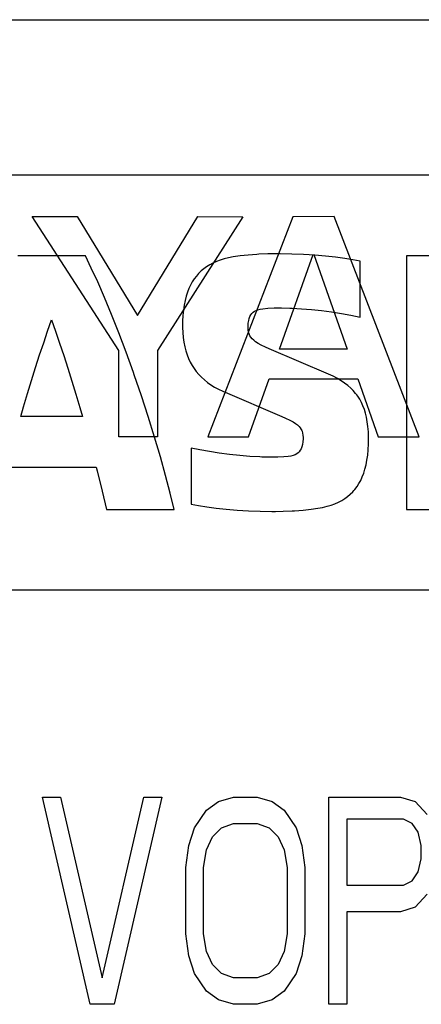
# Model space of a CAD drawing. Extents: x 0 to 840, y 0 to 594.
# Tile 13 of 24: x 445.16 to 449.03, y 430.5 to 440. Entities that reach past the tile are written whole.
import ezdxf

# ---------------------------------------------------------------- set-up
doc = ezdxf.new("R2010")
doc.units = 0
doc.header["$LTSCALE"] = 46.2
doc.layers.add('ALL_CURVE', color=7, linetype='CONTINUOUS')
doc.layers.add('ALL_FEATURES', color=7, linetype='CONTINUOUS')

msp = doc.modelspace()

# ---------------------------------------------------------------- linework, layer by layer
at = {"layer": 'ALL_CURVE', "color": 4, "linetype": 'CONTINUOUS'}
for p, q in [((478.5, 438.5), (441.5, 438.5)), ((441.5, 434.5), (459.5, 434.5)), ((445.8412, 430.5), (445.3813, 432.5)), ((445.3813, 432.5), (445.5537, 432.5)), ((445.5537, 432.5), (445.9563, 430.7553)), ((445.9563, 430.7553), (446.3587, 432.5)), ((446.5312, 432.5), (446.0713, 430.5)), ((446.3587, 432.5), (446.5312, 432.5)), ((446.9625, 432.3723), (447.0775, 432.4574)), ((447.0775, 432.4574), (447.2213, 432.5)), ((447.2213, 432.5), (447.4513, 432.5)), ((447.4513, 432.5), (447.595, 432.4574)), ((447.595, 432.4574), (447.71, 432.3723)), ((448.1413, 430.5), (448.1413, 432.5)), ((448.1413, 432.5), (448.8313, 432.5)), ((448.8313, 432.5), (448.975, 432.4574)), ((448.975, 432.4574), (449.09, 432.3298)), ((446.8475, 432.2021), (446.9625, 432.3723)), ((447.71, 432.3723), (447.825, 432.2021)), ((448.3138, 432.2872), (448.3138, 431.6489)), ((448.86, 432.2872), (448.3138, 432.2872)), ((448.9463, 432.2447), (448.86, 432.2872)), ((446.79, 432.0319), (446.8475, 432.2021)), ((447.02, 432.117), (447.1062, 432.2021)), ((447.1062, 432.2021), (447.2213, 432.2447)), ((447.2213, 432.2447), (447.4513, 432.2447)), ((447.4513, 432.2447), (447.5663, 432.2021)), ((447.5663, 432.2021), (447.6525, 432.117)), ((447.825, 432.2021), (447.8825, 432.0319)), ((449.0038, 432.1596), (448.9463, 432.2447)), ((449.0325, 432.0319), (449.0038, 432.1596)), ((446.9625, 431.9894), (447.02, 432.117)), ((447.6525, 432.117), (447.71, 431.9894)), ((446.7613, 431.8191), (446.79, 432.0319)), ((446.9337, 431.8191), (446.9625, 431.9894)), ((447.71, 431.9894), (447.7388, 431.8191)), ((447.8825, 432.0319), (447.9113, 431.8191)), ((449.0325, 431.9043), (449.0325, 432.0319)), ((449.0038, 431.7766), (449.0325, 431.9043)), ((446.7613, 431.1809), (446.7613, 431.8191)), ((446.9337, 431.1809), (446.9337, 431.8191)), ((447.7388, 431.8191), (447.7388, 431.1809)), ((447.9113, 431.8191), (447.9113, 431.1809)), ((448.9463, 431.6915), (449.0038, 431.7766)), ((448.86, 431.6489), (448.9463, 431.6915)), ((448.3138, 431.6489), (448.86, 431.6489)), ((449.09, 431.5638), (448.975, 431.4362)), ((448.975, 431.4362), (448.8313, 431.3936)), ((448.3138, 431.3936), (448.3138, 430.5)), ((448.8313, 431.3936), (448.3138, 431.3936)), ((446.79, 430.9681), (446.7613, 431.1809)), ((446.9625, 431.0106), (446.9337, 431.1809)), ((447.7388, 431.1809), (447.71, 431.0106)), ((447.9113, 431.1809), (447.8825, 430.9681)), ((446.8475, 430.7979), (446.79, 430.9681)), ((447.02, 430.883), (446.9625, 431.0106)), ((447.71, 431.0106), (447.6525, 430.883)), ((447.8825, 430.9681), (447.825, 430.7979)), ((447.1062, 430.7979), (447.02, 430.883)), ((447.6525, 430.883), (447.5663, 430.7979)), ((446.9625, 430.6277), (446.8475, 430.7979)), ((447.2213, 430.7553), (447.1062, 430.7979)), ((447.4513, 430.7553), (447.2213, 430.7553)), ((447.5663, 430.7979), (447.4513, 430.7553)), ((447.825, 430.7979), (447.71, 430.6277)), ((447.0775, 430.5426), (446.9625, 430.6277)), ((447.2213, 430.5), (447.0775, 430.5426)), ((447.595, 430.5426), (447.4513, 430.5)), ((447.71, 430.6277), (447.595, 430.5426)), ((446.0713, 430.5), (445.8412, 430.5)), ((447.4513, 430.5), (447.2213, 430.5)), ((448.3138, 430.5), (448.1413, 430.5))]:
    msp.add_line(p, q, dxfattribs=at)
at = {"layer": 'ALL_FEATURES', "color": 7, "linetype": 'CONTINUOUS'}
for p, q in [((411, 440), (479, 440)), ((445.7941, 437.721), (445.1421, 437.721)), ((445.8512, 437.6032), (445.7941, 437.721)), ((447.0579, 437.6671), (447.024, 437.6519)), ((447.0942, 437.6806), (447.0579, 437.6671)), ((447.1333, 437.6925), (447.0942, 437.6806)), ((447.1753, 437.7026), (447.1333, 437.6925)), ((447.2205, 437.711), (447.1753, 437.7026)), ((447.2851, 437.72), (447.2205, 437.711)), ((447.362, 437.7282), (447.2851, 437.72)), ((447.4479, 437.735), (447.362, 437.7282)), ((447.4674, 437.7362), (447.4479, 437.735)), ((447.5534, 437.7401), (447.4674, 437.7362)), ((447.6279, 437.7413), (447.5534, 437.7401)), ((447.672, 437.7411), (447.6279, 437.7413)), ((447.784, 437.7388), (447.672, 437.7411)), ((447.897, 437.7342), (447.784, 437.7388)), ((448.0067, 437.7273), (447.897, 437.7342)), ((448.1105, 437.7186), (448.0067, 437.7273)), ((448.2066, 437.7082), (448.1105, 437.7186)), ((448.2942, 437.6965), (448.2066, 437.7082)), ((448.373, 437.6838), (448.2942, 437.6965)), ((448.443, 437.6703), (448.373, 437.6838)), ((448.4428, 437.1301), (448.443, 437.6703)), ((448.8916, 437.7205), (448.8916, 435.2756)), ((449.5027, 437.7205), (448.8916, 437.7205)), ((445.9125, 437.4698), (445.8512, 437.6032)), ((446.9101, 437.5753), (446.8863, 437.5519)), ((446.9356, 437.5969), (446.9101, 437.5753)), ((446.963, 437.6169), (446.9356, 437.5969)), ((446.9924, 437.6352), (446.963, 437.6169)), ((447.024, 437.6519), (446.9924, 437.6352)), ((446.8438, 437.4997), (446.825, 437.4706)), ((446.8642, 437.5267), (446.8438, 437.4997)), ((446.875, 437.5395), (446.8642, 437.5267)), ((446.8863, 437.5519), (446.875, 437.5395)), ((445.9775, 437.3208), (445.9125, 437.4698)), ((446.7922, 437.406), (446.7783, 437.3701)), ((446.8078, 437.4395), (446.7922, 437.406)), ((446.825, 437.4706), (446.8078, 437.4395)), ((446.0455, 437.157), (445.9775, 437.3208)), ((446.7553, 437.29), (446.7465, 437.2453)), ((446.7659, 437.3315), (446.7553, 437.29)), ((446.7783, 437.3701), (446.7659, 437.3315)), ((446.7396, 437.1973), (446.7347, 437.1456)), ((446.7465, 437.2453), (446.7396, 437.1973)), ((447.4241, 437.1866), (447.4398, 437.1949)), ((447.4398, 437.1949), (447.4581, 437.2019)), ((447.4581, 437.2019), (447.4797, 437.2074)), ((447.4797, 437.2074), (447.5056, 437.2114)), ((447.5056, 437.2114), (447.5535, 437.2157)), ((447.5535, 437.2157), (447.6131, 437.2185)), ((447.6131, 437.2185), (447.6844, 437.2192)), ((447.6844, 437.2192), (447.7661, 437.2175)), ((447.7661, 437.2175), (447.7874, 437.2167)), ((447.7874, 437.2167), (447.879, 437.2115)), ((447.879, 437.2115), (447.9745, 437.2037)), ((447.9745, 437.2037), (448.0716, 437.1932)), ((448.0716, 437.1932), (448.1683, 437.1804)), ((445.4302, 436.9956), (445.468, 437.1031)), ((445.468, 437.1031), (445.5065, 436.9932)), ((446.1157, 436.9799), (446.0455, 437.157)), ((446.7347, 437.1456), (446.7319, 437.0899)), ((447.3649, 437.0723), (447.3686, 437.0974)), ((447.3686, 437.0974), (447.374, 437.1185)), ((447.374, 437.1185), (447.3808, 437.1365)), ((447.3808, 437.1365), (447.3891, 437.152)), ((447.3891, 437.152), (447.3991, 437.1653)), ((447.3991, 437.1653), (447.4107, 437.1768)), ((447.4107, 437.1768), (447.4241, 437.1866)), ((448.1683, 437.1804), (448.2632, 437.1655)), ((448.2632, 437.1655), (448.355, 437.1486)), ((448.355, 437.1486), (448.4428, 437.1301)), ((446.7319, 437.0899), (446.7313, 437.0487)), ((446.7313, 437.0487), (446.7314, 437.0311)), ((446.7314, 437.0311), (446.7334, 436.9803)), ((447.3628, 437.0283), (447.363, 437.0422)), ((447.3639, 437.0058), (447.3628, 437.0283)), ((447.363, 437.0422), (447.3649, 437.0723)), ((447.3672, 436.9858), (447.3639, 437.0058)), ((445.3918, 436.883), (445.4302, 436.9956)), ((445.5065, 436.9932), (445.5457, 436.8786)), ((446.1869, 436.7916), (446.1157, 436.9799)), ((446.7334, 436.9803), (446.7375, 436.9325)), ((446.7375, 436.9325), (446.7438, 436.8875)), ((447.3725, 436.9678), (447.3672, 436.9858)), ((447.3759, 436.9593), (447.3725, 436.9678)), ((447.3799, 436.9511), (447.3759, 436.9593)), ((447.3895, 436.9357), (447.3799, 436.9511)), ((447.4017, 436.9209), (447.3895, 436.9357)), ((447.4168, 436.9064), (447.4017, 436.9209)), ((447.4357, 436.8917), (447.4168, 436.9064)), ((445.3528, 436.7658), (445.3918, 436.883)), ((445.5457, 436.8786), (445.5851, 436.7598)), ((446.7438, 436.8875), (446.7521, 436.845)), ((446.7521, 436.845), (446.7623, 436.8049)), ((447.4596, 436.8764), (447.4357, 436.8917)), ((447.4903, 436.8596), (447.4596, 436.8764)), ((447.5311, 436.84), (447.4903, 436.8596)), ((447.5667, 436.8244), (447.5311, 436.84)), ((448.1373, 436.5798), (447.5667, 436.8244)), ((445.3136, 436.6445), (445.3528, 436.7658)), ((445.5851, 436.7598), (445.6246, 436.6376)), ((446.258, 436.5949), (446.1869, 436.7916)), ((446.7623, 436.8049), (446.7745, 436.7669)), ((446.7745, 436.7669), (446.7885, 436.7309)), ((446.7885, 436.7309), (446.8044, 436.6967)), ((445.2742, 436.5197), (445.3136, 436.6445)), ((445.6246, 436.6376), (445.664, 436.5127)), ((446.8044, 436.6967), (446.8222, 436.6643)), ((446.8222, 436.6643), (446.8418, 436.6334)), ((446.8418, 436.6334), (446.8635, 436.604)), ((446.2659, 436.5725), (446.258, 436.5949)), ((446.3351, 436.3709), (446.2659, 436.5725)), ((446.8635, 436.604), (446.8872, 436.5761)), ((446.8872, 436.5761), (446.9129, 436.5495)), ((446.9129, 436.5495), (446.941, 436.5242)), ((448.1826, 436.5591), (448.1373, 436.5798)), ((448.2235, 436.5379), (448.1826, 436.5591)), ((448.2604, 436.516), (448.2235, 436.5379)), ((445.2352, 436.3923), (445.2742, 436.5197)), ((445.664, 436.5127), (445.7028, 436.3861)), ((446.941, 436.5242), (446.9713, 436.5001)), ((446.9713, 436.5001), (447.0041, 436.4774)), ((447.0041, 436.4774), (447.0394, 436.456)), ((447.0394, 436.456), (447.0774, 436.4358)), ((447.0774, 436.4358), (447.1184, 436.417)), ((448.294, 436.4935), (448.2604, 436.516)), ((448.3244, 436.4703), (448.294, 436.4935)), ((448.352, 436.4461), (448.3244, 436.4703)), ((448.3771, 436.4209), (448.352, 436.4461)), ((445.1966, 436.2631), (445.2352, 436.3923)), ((445.7028, 436.3861), (445.7407, 436.2586)), ((446.4007, 436.1701), (446.3351, 436.3709)), ((447.1184, 436.417), (447.6891, 436.1724)), ((448.3999, 436.3946), (448.3771, 436.4209)), ((448.4105, 436.381), (448.3999, 436.3946)), ((448.4206, 436.367), (448.4105, 436.381)), ((448.4392, 436.3379), (448.4206, 436.367)), ((448.4559, 436.3073), (448.4392, 436.3379)), ((445.1702, 436.1724), (445.1966, 436.2631)), ((445.7407, 436.2586), (445.7658, 436.1724)), ((448.4708, 436.2749), (448.4559, 436.3073)), ((448.4838, 436.2403), (448.4708, 436.2749)), ((448.4952, 436.2034), (448.4838, 436.2403)), ((445.7658, 436.1724), (445.1702, 436.1724)), ((446.4619, 435.9733), (446.4007, 436.1701)), ((447.6891, 436.1724), (447.725, 436.1566)), ((447.725, 436.1566), (447.7659, 436.1371)), ((448.5047, 436.1636), (448.4952, 436.2034)), ((448.5125, 436.1207), (448.5047, 436.1636)), ((447.7659, 436.1371), (447.7966, 436.1204)), ((447.7966, 436.1204), (447.8203, 436.1051)), ((447.8203, 436.1051), (447.8391, 436.0906)), ((447.8391, 436.0906), (447.8542, 436.0762)), ((447.8542, 436.0762), (447.8662, 436.0615)), ((447.8662, 436.0615), (447.8758, 436.046)), ((448.5184, 436.074), (448.5125, 436.1207)), ((448.5224, 436.023), (448.5184, 436.074)), ((446.5178, 435.7834), (446.4619, 435.9733)), ((447.8758, 436.046), (447.8798, 436.0379)), ((447.8798, 436.0379), (447.8832, 436.0294)), ((447.8832, 436.0294), (447.8885, 436.0114)), ((447.8885, 436.0114), (447.8917, 435.9914)), ((447.8927, 435.9556), (447.8908, 435.9254)), ((447.8917, 435.9914), (447.8928, 435.9686)), ((447.8928, 435.9686), (447.8927, 435.9556)), ((448.5242, 435.967), (448.5224, 436.023)), ((448.5243, 435.9483), (448.5242, 435.967)), ((446.8128, 435.8666), (446.8128, 435.3266)), ((446.8988, 435.8488), (446.8128, 435.8666)), ((447.8749, 435.8609), (447.8666, 435.8454)), ((447.8818, 435.879), (447.8749, 435.8609)), ((447.8871, 435.9003), (447.8818, 435.879)), ((447.8908, 435.9254), (447.8871, 435.9003)), ((448.521, 435.8496), (448.5237, 435.9063)), ((448.5237, 435.9063), (448.5243, 435.9483)), ((446.568, 435.6028), (446.5178, 435.7834)), ((446.9897, 435.8324), (446.8988, 435.8488)), ((447.0847, 435.8176), (446.9897, 435.8324)), ((447.1828, 435.8049), (447.0847, 435.8176)), ((447.2822, 435.7944), (447.1828, 435.8049)), ((447.3806, 435.7864), (447.2822, 435.7944)), ((447.4752, 435.781), (447.3806, 435.7864)), ((447.4949, 435.7802), (447.4752, 435.781)), ((447.5788, 435.7783), (447.4949, 435.7802)), ((447.65, 435.7788), (447.5788, 435.7783)), ((447.7071, 435.7813), (447.65, 435.7788)), ((447.7502, 435.7852), (447.7071, 435.7813)), ((447.776, 435.7893), (447.7502, 435.7852)), ((447.7977, 435.795), (447.776, 435.7893)), ((447.816, 435.802), (447.7977, 435.795)), ((447.8316, 435.8105), (447.816, 435.802)), ((447.8451, 435.8204), (447.8316, 435.8105)), ((447.8567, 435.832), (447.8451, 435.8204)), ((447.8666, 435.8454), (447.8567, 435.832)), ((448.5093, 435.7487), (448.5161, 435.7972)), ((448.5161, 435.7972), (448.521, 435.8496)), ((445.0363, 435.6832), (445.8995, 435.6832)), ((445.8995, 435.6832), (445.9084, 435.6485)), ((448.4901, 435.6622), (448.5006, 435.7038)), ((448.5006, 435.7038), (448.5093, 435.7487)), ((445.9084, 435.6485), (445.9574, 435.4505)), ((446.612, 435.4331), (446.568, 435.6028)), ((448.4488, 435.5548), (448.4642, 435.588)), ((448.4642, 435.588), (448.4779, 435.6237)), ((448.4779, 435.6237), (448.4901, 435.6622)), ((448.3932, 435.4685), (448.4134, 435.4952)), ((448.4134, 435.4952), (448.4319, 435.5239)), ((448.4319, 435.5239), (448.4488, 435.5548)), ((445.9574, 435.4505), (445.9979, 435.2756)), ((446.65, 435.2756), (446.612, 435.4331)), ((448.2954, 435.3798), (448.3226, 435.3994)), ((448.3226, 435.3994), (448.3479, 435.4207)), ((448.3479, 435.4207), (448.3714, 435.4437)), ((448.3714, 435.4437), (448.3825, 435.4559)), ((448.3825, 435.4559), (448.3932, 435.4685)), ((446.8128, 435.3266), (446.8842, 435.313)), ((446.8842, 435.313), (446.9645, 435.3002)), ((446.9645, 435.3002), (447.0538, 435.2885)), ((448.0355, 435.286), (448.0818, 435.2945)), ((448.0818, 435.2945), (448.1245, 435.3048)), ((448.1245, 435.3048), (448.164, 435.3167)), ((448.164, 435.3167), (448.2007, 435.3301)), ((448.2007, 435.3301), (448.2346, 435.3451)), ((448.2346, 435.3451), (448.2661, 435.3617)), ((448.2661, 435.3617), (448.2954, 435.3798)), ((445.9979, 435.2756), (446.65, 435.2756)), ((447.0538, 435.2885), (447.1515, 435.278)), ((447.1515, 435.278), (447.2567, 435.2692)), ((447.2567, 435.2692), (447.3673, 435.2624)), ((447.3673, 435.2624), (447.4802, 435.2578)), ((447.4802, 435.2578), (447.591, 435.2556)), ((447.591, 435.2556), (447.6279, 435.2555)), ((447.6279, 435.2555), (447.7025, 435.2567)), ((447.7025, 435.2567), (447.7882, 435.2606)), ((447.7882, 435.2606), (447.809, 435.2619)), ((447.809, 435.2619), (447.8944, 435.2687)), ((447.8944, 435.2687), (447.971, 435.2769)), ((447.971, 435.2769), (448.0355, 435.286)), ((448.8916, 435.2756), (449.5027, 435.2756))]:
    msp.add_line(p, q, dxfattribs=at)
at = {"layer": 'ALL_FEATURES', "color": 40, "linetype": 'CONTINUOUS'}
for p, q in [((446.116, 436.8083), (445.2811, 438.1)), ((445.2811, 438.1), (445.7158, 438.1)), ((445.7158, 438.1), (446.2958, 437.1474)), ((446.2958, 437.1474), (446.8786, 438.0998)), ((447.3118, 438.0995), (446.4884, 436.8095)), ((446.8786, 438.0998), (447.3118, 438.0995)), ((447.7954, 438.0995), (446.975, 435.9748)), ((448.192, 438.0996), (447.7954, 438.0995)), ((449.0128, 435.9751), (448.192, 438.0996)), ((447.6671, 436.8209), (447.9899, 437.7333)), ((447.9976, 437.7333), (448.319, 436.8209)), ((448.319, 436.8209), (447.6671, 436.8209)), ((446.116, 435.9748), (446.116, 436.8083)), ((446.4884, 436.8095), (446.4884, 435.9748)), ((447.3678, 435.9748), (447.5655, 436.5338)), ((447.5655, 436.5338), (448.4202, 436.5338)), ((448.4202, 436.5338), (448.617, 435.9751)), ((446.4884, 435.9748), (446.116, 435.9748)), ((446.975, 435.9748), (447.3678, 435.9748)), ((448.617, 435.9751), (449.0128, 435.9751))]:
    msp.add_line(p, q, dxfattribs=at)

doc.saveas('drawing.dxf')
